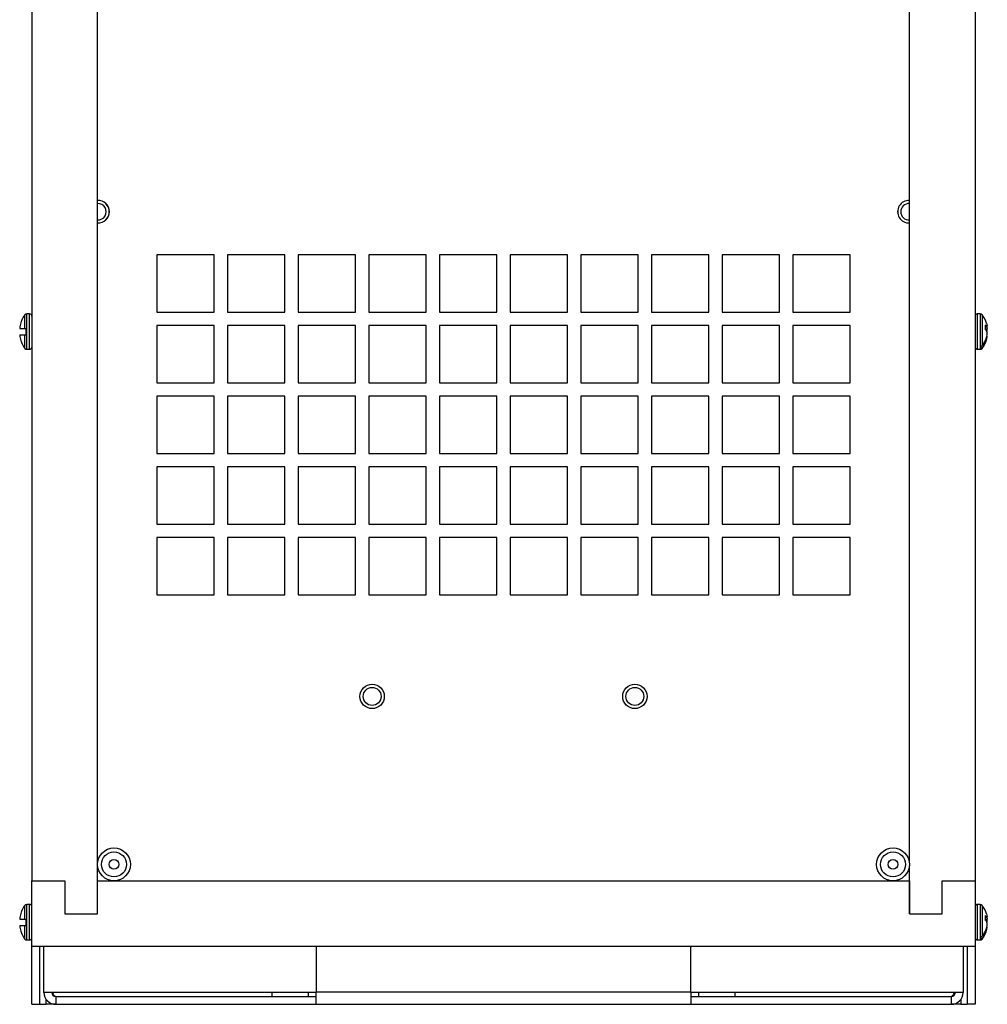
# Model space of a CAD drawing. Header units: inches. Extents: x 0.3 to 43.2, y 0.2 to 48.7.
# Tile 5 of 27: x 35.7 to 43, y 9.4 to 16.9. Entities that reach past the tile are written whole.
import ezdxf

# ---------------------------------------------------------------- set-up
doc = ezdxf.new("R2010")
doc.units = ezdxf.units.IN
doc.header["$MEASUREMENT"] = 0

msp = doc.modelspace()

# ---------------------------------------------------------------- linework, layer by layer
at = {"color": 7, "linetype": 'Continuous', "lineweight": 25}
for p, q in [((35.748, 23.8386), (35.748, 10.3386)), ((42.928, 23.8386), (42.928, 10.3386)), ((36.248, 10.4752), (36.248, 19.7116)), ((42.428, 10.4752), (42.428, 19.7116)), ((37.136, 15.1055), (36.698, 15.1055)), ((36.698, 15.1055), (36.698, 14.6675)), ((37.136, 14.6675), (37.136, 15.1055)), ((37.674, 15.1055), (37.236, 15.1055)), ((37.236, 15.1055), (37.236, 14.6675)), ((37.674, 14.6675), (37.674, 15.1055)), ((38.212, 15.1055), (37.774, 15.1055)), ((37.774, 15.1055), (37.774, 14.6675)), ((38.212, 14.6675), (38.212, 15.1055)), ((38.75, 15.1055), (38.312, 15.1055)), ((38.312, 15.1055), (38.312, 14.6675)), ((38.75, 14.6675), (38.75, 15.1055)), ((39.288, 15.1055), (38.85, 15.1055)), ((38.85, 15.1055), (38.85, 14.6675)), ((39.288, 14.6675), (39.288, 15.1055)), ((39.826, 15.1055), (39.388, 15.1055)), ((39.388, 15.1055), (39.388, 14.6675)), ((39.826, 14.6675), (39.826, 15.1055)), ((40.364, 15.1055), (39.926, 15.1055)), ((39.926, 15.1055), (39.926, 14.6675)), ((40.364, 14.6675), (40.364, 15.1055)), ((40.902, 15.1055), (40.464, 15.1055)), ((40.464, 15.1055), (40.464, 14.6675)), ((40.902, 14.6675), (40.902, 15.1055)), ((41.44, 15.1055), (41.002, 15.1055)), ((41.002, 15.1055), (41.002, 14.6675)), ((41.44, 14.6675), (41.44, 15.1055)), ((41.978, 15.1055), (41.54, 15.1055)), ((41.54, 15.1055), (41.54, 14.6675)), ((41.978, 14.6675), (41.978, 15.1055)), ((35.7305, 14.6558), (35.7079, 14.6558)), ((36.698, 14.6675), (37.136, 14.6675)), ((37.236, 14.6675), (37.674, 14.6675)), ((37.774, 14.6675), (38.212, 14.6675)), ((38.312, 14.6675), (38.75, 14.6675)), ((38.85, 14.6675), (39.288, 14.6675)), ((39.388, 14.6675), (39.826, 14.6675)), ((39.926, 14.6675), (40.364, 14.6675)), ((40.464, 14.6675), (40.902, 14.6675)), ((41.002, 14.6675), (41.44, 14.6675)), ((41.54, 14.6675), (41.978, 14.6675)), ((42.968, 14.6558), (42.9454, 14.6558)), ((35.6555, 14.5448), (35.694, 14.5448)), ((35.6704, 14.6075), (35.6704, 14.6094)), ((35.704, 14.4968), (35.704, 14.5448)), ((37.136, 14.5675), (36.698, 14.5675)), ((36.698, 14.5675), (36.698, 14.1295)), ((37.136, 14.1295), (37.136, 14.5675)), ((37.674, 14.5675), (37.236, 14.5675)), ((37.236, 14.5675), (37.236, 14.1295)), ((37.674, 14.1295), (37.674, 14.5675)), ((38.212, 14.5675), (37.774, 14.5675)), ((37.774, 14.5675), (37.774, 14.1295)), ((38.212, 14.1295), (38.212, 14.5675)), ((38.75, 14.5675), (38.312, 14.5675)), ((38.312, 14.5675), (38.312, 14.1295)), ((38.75, 14.1295), (38.75, 14.5675)), ((39.288, 14.5675), (38.85, 14.5675)), ((38.85, 14.5675), (38.85, 14.1295)), ((39.288, 14.1295), (39.288, 14.5675)), ((39.826, 14.5675), (39.388, 14.5675)), ((39.388, 14.5675), (39.388, 14.1295)), ((39.826, 14.1295), (39.826, 14.5675)), ((40.364, 14.5675), (39.926, 14.5675)), ((39.926, 14.5675), (39.926, 14.1295)), ((40.364, 14.1295), (40.364, 14.5675)), ((40.902, 14.5675), (40.464, 14.5675)), ((40.464, 14.5675), (40.464, 14.1295)), ((40.902, 14.1295), (40.902, 14.5675)), ((41.44, 14.5675), (41.002, 14.5675)), ((41.002, 14.5675), (41.002, 14.1295)), ((41.44, 14.1295), (41.44, 14.5675)), ((41.978, 14.5675), (41.54, 14.5675)), ((41.54, 14.5675), (41.54, 14.1295)), ((41.978, 14.1295), (41.978, 14.5675)), ((43.0056, 14.5708), (43.0056, 14.537)), ((43.0056, 14.5555), (43.0189, 14.5567)), ((43.0056, 14.542), (43.0205, 14.5451)), ((35.6555, 14.4968), (35.694, 14.4968)), ((43.0074, 14.5353), (43.0214, 14.5358)), ((43.0205, 14.4782), (43.0163, 14.4791)), ((43.0179, 14.4851), (43.0189, 14.485)), ((43.0179, 14.485), (43.0214, 14.4847)), ((43.0187, 14.5209), (43.0189, 14.521)), ((35.6704, 14.4323), (35.6704, 14.4342)), ((42.972, 14.4076), (42.972, 14.3893)), ((35.7079, 14.3858), (35.7305, 14.3858)), ((42.9454, 14.3858), (42.968, 14.3858)), ((36.698, 14.1295), (37.136, 14.1295)), ((37.236, 14.1295), (37.674, 14.1295)), ((37.774, 14.1295), (38.212, 14.1295)), ((38.312, 14.1295), (38.75, 14.1295)), ((38.85, 14.1295), (39.288, 14.1295)), ((39.388, 14.1295), (39.826, 14.1295)), ((39.926, 14.1295), (40.364, 14.1295)), ((40.464, 14.1295), (40.902, 14.1295)), ((41.002, 14.1295), (41.44, 14.1295)), ((41.54, 14.1295), (41.978, 14.1295)), ((37.136, 14.0295), (36.698, 14.0295)), ((36.698, 14.0295), (36.698, 13.5915)), ((37.136, 13.5915), (37.136, 14.0295)), ((37.674, 14.0295), (37.236, 14.0295)), ((37.236, 14.0295), (37.236, 13.5915)), ((37.674, 13.5915), (37.674, 14.0295)), ((38.212, 14.0295), (37.774, 14.0295)), ((37.774, 14.0295), (37.774, 13.5915)), ((38.212, 13.5915), (38.212, 14.0295)), ((38.75, 14.0295), (38.312, 14.0295)), ((38.312, 14.0295), (38.312, 13.5915)), ((38.75, 13.5915), (38.75, 14.0295)), ((39.288, 14.0295), (38.85, 14.0295)), ((38.85, 14.0295), (38.85, 13.5915)), ((39.288, 13.5915), (39.288, 14.0295)), ((39.826, 14.0295), (39.388, 14.0295)), ((39.388, 14.0295), (39.388, 13.5915)), ((39.826, 13.5915), (39.826, 14.0295)), ((40.364, 14.0295), (39.926, 14.0295)), ((39.926, 14.0295), (39.926, 13.5915)), ((40.364, 13.5915), (40.364, 14.0295)), ((40.902, 14.0295), (40.464, 14.0295)), ((40.464, 14.0295), (40.464, 13.5915)), ((40.902, 13.5915), (40.902, 14.0295)), ((41.44, 14.0295), (41.002, 14.0295)), ((41.002, 14.0295), (41.002, 13.5915)), ((41.44, 13.5915), (41.44, 14.0295)), ((41.978, 14.0295), (41.54, 14.0295)), ((41.54, 14.0295), (41.54, 13.5915)), ((41.978, 13.5915), (41.978, 14.0295)), ((36.698, 13.5915), (37.136, 13.5915)), ((37.236, 13.5915), (37.674, 13.5915)), ((37.774, 13.5915), (38.212, 13.5915)), ((38.312, 13.5915), (38.75, 13.5915)), ((38.85, 13.5915), (39.288, 13.5915)), ((39.388, 13.5915), (39.826, 13.5915)), ((39.926, 13.5915), (40.364, 13.5915)), ((40.464, 13.5915), (40.902, 13.5915)), ((41.002, 13.5915), (41.44, 13.5915)), ((41.54, 13.5915), (41.978, 13.5915)), ((37.136, 13.4915), (36.698, 13.4915)), ((36.698, 13.4915), (36.698, 13.0535)), ((37.136, 13.0535), (37.136, 13.4915)), ((37.674, 13.4915), (37.236, 13.4915)), ((37.236, 13.4915), (37.236, 13.0535)), ((37.674, 13.0535), (37.674, 13.4915)), ((38.212, 13.4915), (37.774, 13.4915)), ((37.774, 13.4915), (37.774, 13.0535)), ((38.212, 13.0535), (38.212, 13.4915)), ((38.75, 13.4915), (38.312, 13.4915)), ((38.312, 13.4915), (38.312, 13.0535)), ((38.75, 13.0535), (38.75, 13.4915)), ((39.288, 13.4915), (38.85, 13.4915)), ((38.85, 13.4915), (38.85, 13.0535)), ((39.288, 13.0535), (39.288, 13.4915)), ((39.826, 13.4915), (39.388, 13.4915)), ((39.388, 13.4915), (39.388, 13.0535)), ((39.826, 13.0535), (39.826, 13.4915)), ((40.364, 13.4915), (39.926, 13.4915)), ((39.926, 13.4915), (39.926, 13.0535)), ((40.364, 13.0535), (40.364, 13.4915)), ((40.902, 13.4915), (40.464, 13.4915)), ((40.464, 13.4915), (40.464, 13.0535)), ((40.902, 13.0535), (40.902, 13.4915)), ((41.44, 13.4915), (41.002, 13.4915)), ((41.002, 13.4915), (41.002, 13.0535)), ((41.44, 13.0535), (41.44, 13.4915)), ((41.978, 13.4915), (41.54, 13.4915)), ((41.54, 13.4915), (41.54, 13.0535)), ((41.978, 13.0535), (41.978, 13.4915)), ((36.698, 13.0535), (37.136, 13.0535)), ((37.236, 13.0535), (37.674, 13.0535)), ((37.774, 13.0535), (38.212, 13.0535)), ((38.312, 13.0535), (38.75, 13.0535)), ((38.85, 13.0535), (39.288, 13.0535)), ((39.388, 13.0535), (39.826, 13.0535)), ((39.926, 13.0535), (40.364, 13.0535)), ((40.464, 13.0535), (40.902, 13.0535)), ((41.002, 13.0535), (41.44, 13.0535)), ((41.54, 13.0535), (41.978, 13.0535)), ((37.136, 12.9535), (36.698, 12.9535)), ((36.698, 12.9535), (36.698, 12.5155)), ((37.136, 12.5155), (37.136, 12.9535)), ((37.674, 12.9535), (37.236, 12.9535)), ((37.236, 12.9535), (37.236, 12.5155)), ((37.674, 12.5155), (37.674, 12.9535)), ((38.212, 12.9535), (37.774, 12.9535)), ((37.774, 12.9535), (37.774, 12.5155)), ((38.212, 12.5155), (38.212, 12.9535)), ((38.75, 12.9535), (38.312, 12.9535)), ((38.312, 12.9535), (38.312, 12.5155)), ((38.75, 12.5155), (38.75, 12.9535)), ((39.288, 12.9535), (38.85, 12.9535)), ((38.85, 12.9535), (38.85, 12.5155)), ((39.288, 12.5155), (39.288, 12.9535)), ((39.826, 12.9535), (39.388, 12.9535)), ((39.388, 12.9535), (39.388, 12.5155)), ((39.826, 12.5155), (39.826, 12.9535)), ((40.364, 12.9535), (39.926, 12.9535)), ((39.926, 12.9535), (39.926, 12.5155)), ((40.364, 12.5155), (40.364, 12.9535)), ((40.902, 12.9535), (40.464, 12.9535)), ((40.464, 12.9535), (40.464, 12.5155)), ((40.902, 12.5155), (40.902, 12.9535)), ((41.44, 12.9535), (41.002, 12.9535)), ((41.002, 12.9535), (41.002, 12.5155)), ((41.44, 12.5155), (41.44, 12.9535)), ((41.978, 12.9535), (41.54, 12.9535)), ((41.54, 12.9535), (41.54, 12.5155)), ((41.978, 12.5155), (41.978, 12.9535)), ((36.698, 12.5155), (37.136, 12.5155)), ((37.236, 12.5155), (37.674, 12.5155)), ((37.774, 12.5155), (38.212, 12.5155)), ((38.312, 12.5155), (38.75, 12.5155)), ((38.85, 12.5155), (39.288, 12.5155)), ((39.388, 12.5155), (39.826, 12.5155)), ((39.926, 12.5155), (40.364, 12.5155)), ((40.464, 12.5155), (40.902, 12.5155)), ((41.002, 12.5155), (41.44, 12.5155)), ((41.54, 12.5155), (41.978, 12.5155)), ((36.248, 10.0886), (36.248, 10.4529)), ((42.428, 10.0886), (42.428, 10.4529)), ((35.748, 10.3386), (35.998, 10.3386)), ((35.748, 9.8386), (35.748, 10.3386)), ((35.998, 10.3386), (35.998, 10.0886)), ((36.248, 10.0886), (36.248, 10.3386)), ((36.248, 10.3386), (42.428, 10.3386)), ((42.428, 10.3386), (42.428, 10.0886)), ((42.678, 10.0886), (42.678, 10.3386)), ((42.678, 10.3386), (42.928, 10.3386)), ((42.928, 10.3386), (42.928, 9.8386)), ((35.7305, 10.1586), (35.7079, 10.1586)), ((42.968, 10.1586), (42.9454, 10.1586)), ((35.6555, 10.0476), (35.694, 10.0476)), ((35.6704, 10.1103), (35.6704, 10.1122)), ((35.704, 9.9996), (35.704, 10.0476)), ((35.998, 10.0886), (36.248, 10.0886)), ((42.428, 10.0886), (42.678, 10.0886)), ((43.0056, 10.0736), (43.0056, 10.0398)), ((43.0056, 10.0583), (43.0189, 10.0595)), ((43.0056, 10.0448), (43.0205, 10.0479)), ((35.6555, 9.9996), (35.694, 9.9996)), ((43.0074, 10.0381), (43.0214, 10.0386)), ((43.0205, 9.981), (43.0163, 9.9819)), ((43.0179, 9.9879), (43.0189, 9.9878)), ((43.0179, 9.9878), (43.0214, 9.9875)), ((43.0187, 10.0237), (43.0189, 10.0238)), ((35.6704, 9.9351), (35.6704, 9.937)), ((42.972, 9.9104), (42.972, 9.8921)), ((35.7079, 9.8886), (35.7305, 9.8886)), ((42.928, 9.8386), (35.748, 9.8386)), ((35.748, 9.3986), (35.748, 9.8386)), ((35.808, 9.3986), (35.808, 9.8386)), ((35.838, 9.4885), (35.838, 9.8386)), ((37.913, 9.8386), (37.913, 9.4906)), ((40.763, 9.4906), (40.763, 9.8386)), ((42.838, 9.8386), (42.838, 9.4885)), ((42.868, 9.8386), (42.868, 9.3986)), ((42.928, 9.8386), (42.928, 9.3986)), ((42.9454, 9.8886), (42.968, 9.8886)), ((37.913, 9.4885), (35.838, 9.4885)), ((35.9015, 9.4906), (35.9055, 9.4709)), ((35.93, 9.4586), (35.93, 9.3986)), ((35.93, 9.4586), (37.913, 9.4586)), ((37.574, 9.4885), (37.574, 9.4586)), ((37.854, 9.4586), (37.854, 9.4885)), ((40.763, 9.4906), (37.913, 9.4906)), ((37.913, 9.3986), (37.913, 9.4906)), ((40.763, 9.4906), (40.763, 9.3986)), ((42.838, 9.4885), (40.763, 9.4885)), ((40.763, 9.4586), (42.746, 9.4586)), ((40.822, 9.4885), (40.822, 9.4586)), ((41.102, 9.4586), (41.102, 9.4885)), ((42.746, 9.4586), (42.746, 9.3986)), ((35.748, 9.3986), (35.808, 9.3986)), ((35.808, 9.3986), (35.855, 9.3986)), ((35.93, 9.3986), (35.855, 9.3986)), ((35.93, 9.3986), (37.913, 9.3986)), ((37.913, 9.3986), (40.763, 9.3986)), ((40.763, 9.3986), (42.746, 9.3986)), ((42.821, 9.3986), (42.746, 9.3986)), ((42.821, 9.3986), (42.868, 9.3986)), ((42.928, 9.3986), (42.868, 9.3986))]:
    msp.add_line(p, q, dxfattribs=at)
at = {"color": 8, "linetype": 'Continuous', "lineweight": 25}
for p, q in [((35.694, 14.5448), (35.694, 14.6489)), ((35.7079, 14.3858), (35.7079, 14.6558)), ((35.7305, 14.3858), (35.7305, 14.6558)), ((42.9454, 14.6558), (42.9454, 14.5724)), ((42.968, 14.6558), (42.968, 14.5724)), ((42.982, 14.6489), (42.982, 14.4137)), ((42.9454, 14.5724), (42.9454, 14.3858)), ((42.968, 14.5724), (42.968, 14.3858)), ((35.694, 14.3927), (35.694, 14.4968)), ((42.982, 14.3954), (42.982, 14.3927)), ((35.694, 10.0476), (35.694, 10.1517)), ((35.7079, 9.8886), (35.7079, 10.1586)), ((35.7305, 9.8886), (35.7305, 10.1586)), ((42.9454, 10.1586), (42.9454, 10.0752)), ((42.968, 10.1586), (42.968, 10.0752)), ((42.982, 10.1517), (42.982, 9.9165)), ((42.9454, 10.0752), (42.9454, 9.8886)), ((42.968, 10.0752), (42.968, 9.8886)), ((35.694, 9.8955), (35.694, 9.9996)), ((42.982, 9.8982), (42.982, 9.8955)), ((35.855, 9.3986), (35.855, 9.4373)), ((42.821, 9.4373), (42.821, 9.3986))]:
    msp.add_line(p, q, dxfattribs=at)
at = {"color": 7, "linetype": 'Continuous', "lineweight": 25, "flags": 128}
for points in [[(43.0155, 14.5837), (43.018, 14.5746), (43.0205, 14.5634)], [(43.0179, 14.5566), (43.018, 14.5563), (43.0205, 14.5451)], [(43.0155, 10.0865), (43.018, 10.0774), (43.0205, 10.0662)], [(43.0179, 10.0594), (43.018, 10.0591), (43.0205, 10.0479)]]:
    msp.add_lwpolyline(points, dxfattribs=at)
at = {"color": 7, "linetype": 'Continuous', "lineweight": 25}
for centre, radius in [((38.338, 11.743), 0.0927), ((38.338, 11.743), 0.0685), ((40.338, 11.743), 0.0927), ((40.338, 11.743), 0.0685), ((36.3725, 10.464), 0.125), ((42.3035, 10.464), 0.125), ((36.3725, 10.464), 0.0953), ((36.3725, 10.464), 0.0375), ((42.3035, 10.464), 0.0953), ((42.3035, 10.464), 0.0375)]:
    msp.add_circle(centre, radius, dxfattribs=at)
at = {"color": 8, "linetype": 'Continuous', "lineweight": 25}
for centre, start, end in [((36.251, 15.4335), 0, 91.99677), ((42.425, 15.4335), 88.00323, 271.99677), ((36.251, 15.4335), 268.00323, 0)]:
    msp.add_arc(centre, 0.0861, start, end, dxfattribs=at)
at = {"color": 7, "linetype": 'Continuous', "lineweight": 25}
for centre, radius, start, end in [((36.251, 15.4335), 0.0859, 0, 92.00142), ((42.425, 15.4335), 0.0859, 87.99858, 272.00142), ((36.251, 15.4335), 0.0625, 267.24875, 92.75125), ((42.425, 15.4335), 0.0625, 87.24875, 180), ((36.251, 15.4335), 0.0859, 267.99858, 0), ((42.425, 15.4335), 0.0625, 180, 272.75125), ((35.8631, 14.5208), 0.2121, 142.85958, 155.32526), ((35.7079, 14.6384), 0.0175, 90, 142.85958), ((35.7305, 14.6384), 0.0175, 0, 90), ((42.9454, 14.6384), 0.0175, 90, 180), ((42.968, 14.6384), 0.0175, 37.14042, 90), ((42.8129, 14.5208), 0.2121, 17.23436, 37.14042), ((35.8335, 14.5347), 0.1795, 169.45282, 175.61903), ((35.6894, 14.5548), 0.0353, 190.35308, 196.40373), ((35.8646, 14.5209), 0.2127, 155.97454, 167.3116), ((42.9728, 14.5269), 0.0549, 32.89333, 53.2379), ((42.9829, 14.9485), 0.3935, 275.24222, 275.609), ((42.9168, 14.5464), 0.1051, 5.73515, 9.32556), ((42.8097, 14.5209), 0.2122, 4.04077, 6.563), ((35.6894, 14.4868), 0.0353, 163.59627, 169.64692), ((35.8335, 14.5069), 0.1795, 184.38097, 190.54718), ((35.8646, 14.5208), 0.2127, 192.6884, 204.02546), ((42.8363, 14.5319), 0.1876, 320.95702, 349.1417), ((42.8363, 14.5136), 0.1876, 320.95702, 349.1417), ((42.9588, 14.4855), 0.0696, 30.3955, 47.7531), ((42.9103, 14.5469), 0.1116, 346.54884, 354.28848), ((42.9103, 14.4947), 0.1116, 5.71152, 13.45116), ((42.9829, 14.0931), 0.3935, 84.391, 84.75778), ((42.8097, 14.5208), 0.2122, 353.437, 355.95923), ((42.9168, 14.4952), 0.1051, 350.67444, 354.26485), ((35.8631, 14.5208), 0.2121, 204.67474, 217.14042), ((35.7305, 14.4033), 0.0175, 270, 360), ((42.9454, 14.4033), 0.0175, 180, 270), ((42.8129, 14.5208), 0.2121, 322.85958, 342.76564), ((35.7079, 14.4033), 0.0175, 217.14042, 270), ((42.968, 14.4033), 0.0175, 270, 322.85958), ((35.8631, 10.0236), 0.2121, 142.85958, 155.32526), ((35.7079, 10.1412), 0.0175, 90, 142.85958), ((35.7305, 10.1412), 0.0175, 0, 90), ((42.9454, 10.1412), 0.0175, 90, 180), ((42.968, 10.1412), 0.0175, 37.14042, 90), ((42.8129, 10.0236), 0.2121, 17.23436, 37.14042), ((35.8335, 10.0375), 0.1795, 169.45282, 175.61903), ((35.6894, 10.0576), 0.0353, 190.35308, 196.40373), ((35.8646, 10.0237), 0.2127, 155.97454, 167.3116), ((42.9728, 10.0297), 0.0549, 32.89333, 53.2379), ((42.9829, 10.4513), 0.3935, 275.24222, 275.609), ((42.9168, 10.0492), 0.1051, 5.73515, 9.32556), ((42.8097, 10.0237), 0.2122, 4.04077, 6.563), ((35.6894, 9.9896), 0.0353, 163.59627, 169.64692), ((35.8335, 10.0097), 0.1795, 184.38097, 190.54718), ((35.8646, 10.0236), 0.2127, 192.6884, 204.02546), ((42.8363, 10.0347), 0.1876, 320.95702, 349.1417), ((42.8363, 10.0164), 0.1876, 320.95702, 349.1417), ((42.9588, 9.9883), 0.0696, 30.3955, 47.7531), ((42.9103, 10.0497), 0.1116, 346.54884, 354.28848), ((42.9103, 9.9975), 0.1116, 5.71152, 13.45116), ((42.9829, 9.5959), 0.3935, 84.391, 84.75778), ((42.8097, 10.0236), 0.2122, 353.437, 355.95923), ((42.9168, 9.998), 0.1051, 350.67444, 354.26485), ((35.8631, 10.0236), 0.2121, 204.67474, 217.14042), ((35.7305, 9.9061), 0.0175, 270, 360), ((42.9454, 9.9061), 0.0175, 180, 270), ((42.8129, 10.0236), 0.2121, 322.85958, 342.76564), ((35.7079, 9.9061), 0.0175, 217.14042, 270), ((42.968, 9.9061), 0.0175, 270, 322.85958), ((35.93, 9.4906), 0.092, 181.30795, 270), ((35.93, 9.4906), 0.032, 183.18785, 270), ((42.746, 9.4906), 0.032, 270, 356.93355), ((42.746, 9.4906), 0.092, 270, 358.69205)]:
    msp.add_arc(centre, radius, start, end, dxfattribs=at)
for points, knots in [([(35.694, 14.5448), (35.6952, 14.5448), (35.6977, 14.5448), (35.7015, 14.5448), (35.7037, 14.5448), (35.704, 14.5448)], [0, 0, 0, 0, 0.442102, 0.928866, 1, 1, 1, 1]), ([(35.694, 14.4968), (35.6952, 14.4968), (35.6977, 14.4968), (35.7015, 14.4968), (35.7037, 14.4968), (35.704, 14.4968)], [0, 0, 0, 0, 0.442102, 0.928866, 1, 1, 1, 1]), ([(42.982, 14.4137), (42.9808, 14.4125), (42.9782, 14.4099), (42.9745, 14.4082), (42.9723, 14.4077), (42.972, 14.4076)], [0, 0, 0, 0, 0.442102, 0.928866, 1, 1, 1, 1]), ([(42.982, 14.3954), (42.9808, 14.3941), (42.9782, 14.3915), (42.9745, 14.3899), (42.9723, 14.3894), (42.972, 14.3893)], [0, 0, 0, 0, 0.442102, 0.928866, 1, 1, 1, 1]), ([(35.694, 10.0476), (35.6952, 10.0476), (35.6977, 10.0476), (35.7015, 10.0476), (35.7037, 10.0476), (35.704, 10.0476)], [0, 0, 0, 0, 0.442102, 0.928866, 1, 1, 1, 1]), ([(35.694, 9.9996), (35.6952, 9.9996), (35.6977, 9.9996), (35.7015, 9.9996), (35.7037, 9.9996), (35.704, 9.9996)], [0, 0, 0, 0, 0.442102, 0.928866, 1, 1, 1, 1]), ([(42.982, 9.9165), (42.9808, 9.9153), (42.9782, 9.9127), (42.9745, 9.911), (42.9723, 9.9105), (42.972, 9.9104)], [0, 0, 0, 0, 0.442102, 0.928866, 1, 1, 1, 1]), ([(42.982, 9.8982), (42.9808, 9.8969), (42.9782, 9.8943), (42.9745, 9.8927), (42.9723, 9.8922), (42.972, 9.8921)], [0, 0, 0, 0, 0.4421018, 0.9288664, 1, 1, 1, 1]), ([(35.9015, 9.4906), (35.9042, 9.4859), (35.9093, 9.4769), (35.9166, 9.4664), (35.9234, 9.4598), (35.9279, 9.459), (35.93, 9.4586)], [0, 0, 0, 0, 0.283679, 0.530895, 0.778027, 1, 1, 1, 1]), ([(42.746, 9.4586), (42.7487, 9.4592), (42.7537, 9.4604), (42.7611, 9.4686), (42.7679, 9.479), (42.7723, 9.4869), (42.7745, 9.4906)], [0, 0, 0, 0, 0.283679, 0.530895, 0.778027, 1, 1, 1, 1]), ([(42.7705, 9.4707), (42.7705, 9.471), (42.7719, 9.4771), (42.7732, 9.484), (42.7745, 9.4906)], [0, 0, 0, 0, 0.033882, 1, 1, 1, 1])]:
    msp.add_open_spline(points, degree=3, knots=knots, dxfattribs=at)

doc.saveas('drawing.dxf')
